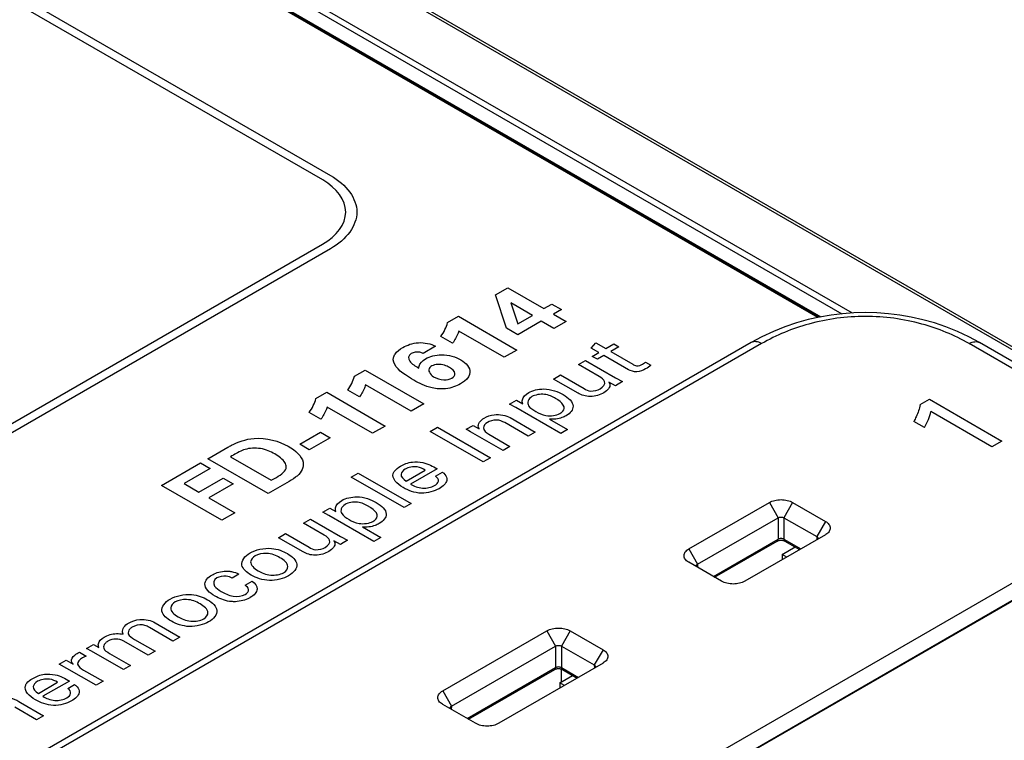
# Model space of a CAD drawing. Header units: inches. Extents: x 0 to 34, y 0 to 22.
# Tile 49 of 63: x 28.5 to 29.4, y 18.8 to 19.5. Entities that reach past the tile are written whole.
import ezdxf

# ---------------------------------------------------------------- set-up
doc = ezdxf.new("R2010")
doc.units = ezdxf.units.IN
doc.header["$LTSCALE"] = 1.87
doc.header["$MEASUREMENT"] = 0
doc.layers.get('0').update_dxf_attribs({"linetype": 'CONTINUOUS'})
doc.layers.add('DATUMCURVES', color=7, linetype='CONTINUOUS')

msp = doc.modelspace()

# ---------------------------------------------------------------- linework, layer by layer
at = {"color": 7, "linetype": 'CONTINUOUS'}
for p, q in [((32.29085, 17.53375), (27.56259, 20.26379)), ((32.29476, 17.53416), (27.56421, 20.26551)), ((29.2663, 19.20511), (27.75996, 20.07485)), ((29.26796, 19.20548), (27.7619, 20.07506)), ((27.8048, 20.06549), (29.2889, 19.2086)), ((27.80759, 20.0702), (29.29856, 19.20933)), ((27.78885, 20.06031), (29.26903, 19.20567)), ((29.20373, 19.18148), (28.46448, 18.75464)), ((29.21358, 19.18051), (28.47443, 18.75373)), ((29.62327, 19.05643), (29.40838, 19.18051)), ((29.63322, 19.05735), (29.41823, 19.18148)), ((29.62327, 19.05643), (28.78672, 18.57342)), ((29.63792, 19.04798), (28.80137, 18.56496)), ((29.624, 19.04036), (28.78672, 18.55692)), ((29.14526, 18.98778), (29.22086, 19.03144)), ((29.22086, 19.03144), (29.229, 19.0171)), ((29.24269, 19.03144), (29.23456, 19.0171)), ((29.24269, 19.03144), (29.27348, 19.01366)), ((29.15339, 18.97345), (29.229, 19.0171)), ((29.229, 19.0171), (29.229, 18.99682)), ((29.23456, 19.0171), (29.23456, 18.99682)), ((29.23456, 19.0171), (29.26534, 18.99933)), ((29.27348, 19.01366), (29.26534, 18.99933)), ((29.16838, 18.96183), (29.229, 18.99682)), ((29.16946, 18.9612), (29.22818, 18.99511)), ((29.27348, 19.00106), (29.19787, 18.9574)), ((29.23456, 18.99682), (29.25036, 18.98771)), ((29.23538, 18.99511), (29.24927, 18.98708)), ((29.26534, 18.99933), (29.26548, 18.99644)), ((29.2665, 18.99768), (29.26629, 18.9969)), ((29.27376, 19.00122), (29.27348, 19.00106)), ((29.14526, 18.98778), (29.15339, 18.97345)), ((29.23289, 18.98261), (29.24496, 18.98958)), ((29.14526, 18.97518), (29.14498, 18.97534)), ((29.17604, 18.9574), (29.14526, 18.97518)), ((29.23289, 18.98261), (29.23289, 18.97762)), ((29.23721, 18.98012), (29.23289, 18.98261)), ((29.15245, 18.97102), (29.15224, 18.9718)), ((29.15339, 18.97345), (29.15326, 18.97056)), ((28.9142, 18.85437), (29.01207, 18.91088)), ((29.01207, 18.91088), (29.0202, 18.89655)), ((29.0339, 18.91088), (29.02577, 18.89655)), ((29.0339, 18.91088), (29.06469, 18.89311)), ((28.92233, 18.84003), (29.0202, 18.89655)), ((29.0202, 18.89655), (29.0202, 18.87627)), ((29.02577, 18.89655), (29.02577, 18.87627)), ((29.02577, 18.89655), (29.05655, 18.87877)), ((29.06469, 18.89311), (29.05655, 18.87877)), ((28.93732, 18.82841), (29.0202, 18.87627)), ((28.9384, 18.82779), (29.01939, 18.87455)), ((29.06469, 18.8805), (28.96681, 18.82399)), ((29.02549, 18.875), (29.02549, 18.86286)), ((29.02577, 18.87627), (29.04156, 18.86715)), ((29.02658, 18.87455), (29.04048, 18.86653)), ((29.05655, 18.87877), (29.05668, 18.87588)), ((29.05771, 18.87712), (29.0575, 18.87635)), ((29.06497, 18.88067), (29.06469, 18.8805)), ((29.0241, 18.86206), (29.03616, 18.86902)), ((28.9142, 18.85437), (28.92233, 18.84003)), ((29.0241, 18.86206), (29.0241, 18.85707)), ((29.02842, 18.85956), (29.0241, 18.86206)), ((28.9142, 18.84177), (28.91392, 18.84193)), ((28.94498, 18.82399), (28.9142, 18.84177)), ((28.92139, 18.83761), (28.92117, 18.83839)), ((28.92233, 18.84003), (28.9222, 18.83715))]:
    msp.add_line(p, q, dxfattribs=at)
at = {"color": 40, "linetype": 'CONTINUOUS'}
for p, q in [((28.35015, 19.60341), (28.80894, 19.3385)), ((28.80158, 19.33425), (28.34278, 19.59915)), ((27.2844, 18.3979), (28.80155, 19.27388)), ((28.80891, 19.26962), (27.29177, 18.39364)), ((28.96373, 19.22628), (28.97544, 19.23304)), ((28.97544, 19.23304), (29.00919, 19.21344)), ((28.97402, 19.19495), (28.96373, 19.22628)), ((28.97811, 19.21889), (28.98461, 19.19899)), ((28.98399, 19.21531), (28.97811, 19.21889)), ((28.99843, 19.20697), (28.98399, 19.21531)), ((29.00919, 19.21344), (29.01666, 19.21775)), ((29.01666, 19.21775), (29.02569, 19.21254)), ((28.91879, 19.20033), (28.92892, 19.20618)), ((28.92892, 19.20618), (28.98373, 19.17453)), ((28.98461, 19.19899), (28.99843, 19.20697)), ((29.02569, 19.21254), (29.01823, 19.20823)), ((29.01823, 19.20823), (29.03016, 19.20134)), ((29.00662, 19.20152), (28.98462, 19.18882)), ((29.01855, 19.19463), (29.00662, 19.20152)), ((29.03016, 19.20134), (29.01855, 19.19463)), ((28.92342, 19.18088), (28.91251, 19.18718)), ((28.97188, 19.16769), (28.92924, 19.19231)), ((28.98462, 19.18882), (28.97402, 19.19495)), ((28.90747, 19.1781), (28.89584, 19.17139)), ((29.05357, 19.17628), (29.0579, 19.18117)), ((29.0579, 19.18117), (29.06719, 19.17581)), ((29.06719, 19.17581), (29.07489, 19.18025)), ((29.07963, 19.17751), (29.07193, 19.17307)), ((29.07489, 19.18025), (29.07963, 19.17751)), ((28.98373, 19.17453), (28.97188, 19.16769)), ((29.06079, 19.17211), (29.05357, 19.17628)), ((29.05467, 19.16858), (29.06079, 19.17211)), ((29.05942, 19.16584), (29.05467, 19.16858)), ((29.06554, 19.16937), (29.05942, 19.16584)), ((29.08858, 19.15607), (29.06554, 19.16937)), ((29.07193, 19.17307), (29.09264, 19.16111)), ((29.04163, 19.16088), (29.0483, 19.16474)), ((29.06116, 19.1496), (29.04163, 19.16088)), ((29.0483, 19.16474), (29.07636, 19.14854)), ((29.10186, 19.16112), (29.10461, 19.16309)), ((29.10461, 19.16309), (29.10962, 19.1602)), ((28.83143, 19.14989), (28.84156, 19.15574)), ((28.84156, 19.15574), (28.89637, 19.12409)), ((29.0181, 19.1473), (29.02471, 19.15112)), ((29.02471, 19.15112), (29.04692, 19.13829)), ((28.88452, 19.11724), (28.84187, 19.14186)), ((29.04128, 19.13392), (29.0181, 19.1473)), ((29.0763, 19.14103), (29.07023, 19.14437)), ((29.08303, 19.14492), (29.0763, 19.14103)), ((29.07636, 19.14854), (29.08303, 19.14492)), ((28.79521, 19.12897), (28.80533, 19.13482)), ((28.80533, 19.13482), (28.86015, 19.10317)), ((28.83606, 19.13044), (28.82515, 19.13674)), ((28.89637, 19.12409), (28.88452, 19.11724)), ((28.97706, 19.12361), (28.98359, 19.12738)), ((28.98291, 19.12047), (28.97706, 19.12361)), ((28.98359, 19.12738), (28.98944, 19.12416)), ((28.79984, 19.10952), (28.78892, 19.11582)), ((28.84829, 19.09633), (28.80565, 19.12095)), ((29.02507, 19.09613), (28.98291, 19.12047)), ((28.86015, 19.10317), (28.84829, 19.09633)), ((28.93629, 19.10007), (28.94276, 19.1038)), ((28.94276, 19.1038), (28.9484, 19.10062)), ((28.99434, 19.09371), (28.9724, 19.10638)), ((28.97749, 19.11107), (29.00095, 19.09753)), ((29.01434, 19.10971), (29.03147, 19.09982)), ((28.78011, 19.08607), (28.79959, 19.09732)), ((28.79959, 19.09732), (28.80846, 19.09219)), ((28.9026, 19.09809), (28.90948, 19.10206)), ((28.95226, 19.06941), (28.9026, 19.09809)), ((28.90948, 19.10206), (28.95914, 19.07338)), ((28.94036, 19.09781), (28.93629, 19.10007)), ((28.97089, 19.08017), (28.94036, 19.09781)), ((28.95748, 19.09539), (28.97736, 19.08391)), ((29.00095, 19.09753), (28.99434, 19.09371)), ((29.03147, 19.09982), (29.02507, 19.09613)), ((28.78898, 19.08095), (28.78011, 19.08607)), ((28.80846, 19.09219), (28.78898, 19.08095)), ((28.69363, 19.07241), (28.71248, 19.0832)), ((28.97736, 19.08391), (28.97089, 19.08017)), ((28.65018, 19.04741), (28.68678, 19.06854)), ((28.68678, 19.06854), (28.69588, 19.06329)), ((28.75025, 19.03972), (28.69363, 19.07241)), ((28.71515, 19.07422), (28.75324, 19.05223)), ((28.95914, 19.07338), (28.95226, 19.06941)), ((28.69588, 19.06329), (28.67146, 19.04918)), ((28.82841, 19.05518), (28.83489, 19.05891)), ((28.83489, 19.05891), (28.88448, 19.03028)), ((28.87987, 19.05145), (28.89781, 19.06181)), ((28.90897, 19.063), (28.88414, 19.04866)), ((28.90745, 19.05601), (28.91392, 19.05975)), ((28.67146, 19.04918), (28.68544, 19.04111)), ((28.68544, 19.04111), (28.70822, 19.05426)), ((28.71764, 19.04882), (28.69486, 19.03567)), ((28.70822, 19.05426), (28.71764, 19.04882)), ((28.76792, 19.04992), (28.75025, 19.03972)), ((28.75324, 19.05223), (28.75818, 19.05491)), ((28.87801, 19.02654), (28.82841, 19.05518)), ((28.70688, 19.01468), (28.65018, 19.04741)), ((28.69486, 19.03567), (28.71905, 19.02171)), ((28.88448, 19.03028), (28.87801, 19.02654)), ((28.71905, 19.02171), (28.70688, 19.01468)), ((28.80163, 19.02231), (28.80816, 19.02608)), ((28.80747, 19.01917), (28.80163, 19.02231)), ((28.80816, 19.02608), (28.81401, 19.02287)), ((28.78356, 19.01188), (28.79023, 19.01573)), ((28.80309, 19.0006), (28.78356, 19.01188)), ((28.79023, 19.01573), (28.8183, 18.99953)), ((28.84963, 18.99483), (28.80747, 19.01917)), ((28.76003, 18.9983), (28.76664, 19.00211)), ((28.76664, 19.00211), (28.78885, 18.98929)), ((28.8389, 19.00841), (28.85603, 18.99852)), ((28.78321, 18.98491), (28.76003, 18.9983)), ((28.81822, 18.99202), (28.81217, 18.99536)), ((28.82496, 18.99591), (28.81822, 18.99202)), ((28.8183, 18.99953), (28.82496, 18.99591)), ((28.85603, 18.99852), (28.84963, 18.99483)), ((28.72299, 18.96413), (28.71646, 18.96036)), ((28.72871, 18.95361), (28.73524, 18.95738)), ((28.64437, 18.91841), (28.66755, 18.90503)), ((28.66102, 18.90125), (28.63887, 18.91404)), ((28.63784, 18.88787), (28.615, 18.90106)), ((28.62504, 18.9028), (28.64437, 18.89164)), ((28.66755, 18.90503), (28.66102, 18.90125)), ((28.57326, 18.89078), (28.57959, 18.88712)), ((28.57999, 18.89434), (28.58653, 18.89812)), ((28.58473, 18.89176), (28.57999, 18.89434)), ((28.61466, 18.87449), (28.58473, 18.89176)), ((28.58653, 18.89812), (28.59154, 18.89522)), ((28.64437, 18.89164), (28.63784, 18.88787)), ((28.55414, 18.87941), (28.56068, 18.88319)), ((28.56068, 18.88319), (28.56748, 18.87942)), ((28.57808, 18.88657), (28.57615, 18.88553)), ((28.57959, 18.88712), (28.57808, 18.88657)), ((28.60158, 18.88958), (28.62119, 18.87826)), ((28.56149, 18.87557), (28.55414, 18.87941)), ((28.58901, 18.85968), (28.56149, 18.87557)), ((28.57718, 18.87406), (28.59555, 18.86346)), ((28.62119, 18.87826), (28.61466, 18.87449)), ((28.5638, 18.8637), (28.53897, 18.84937)), ((28.59555, 18.86346), (28.58901, 18.85968)), ((28.53469, 18.85215), (28.55264, 18.86251)), ((28.56228, 18.85672), (28.56875, 18.86045)), ((28.533, 18.82734), (28.51257, 18.83913)), ((28.518, 18.84362), (28.5396, 18.83115)), ((28.5396, 18.83115), (28.533, 18.82734))]:
    msp.add_line(p, q, dxfattribs=at)
at = {"color": 7, "linetype": 'CONTINUOUS'}
for points in [[(29.41823, 19.18148), (29.40822, 19.18689), (29.39741, 19.19195), (29.38657, 19.1963), (29.37573, 19.19998), (29.3649, 19.20302), (29.35408, 19.20547), (29.34329, 19.20734), (29.33252, 19.20866), (29.32176, 19.20945), (29.31101, 19.20971), (29.30026, 19.20945), (29.28951, 19.20867), (29.27873, 19.20735), (29.26794, 19.20548), (29.25713, 19.20304), (29.24629, 19.2), (29.23545, 19.19633), (29.22461, 19.19198), (29.2138, 19.18692), (29.20373, 19.18148)], [(29.22818, 18.99511), (29.22833, 18.99519), (29.2288, 18.9954), (29.2294, 18.9956), (29.2301, 18.99576), (29.23089, 18.99587), (29.23172, 18.99591), (29.23256, 18.99588), (29.23335, 18.99578), (29.23407, 18.99562), (29.23469, 18.99543), (29.23517, 18.99522), (29.23538, 18.99511)], [(29.01939, 18.87455), (29.01954, 18.87463), (29.02001, 18.87485), (29.02061, 18.87504), (29.02131, 18.87521), (29.0221, 18.87532), (29.02293, 18.87536), (29.02377, 18.87533), (29.02456, 18.87523), (29.02528, 18.87507), (29.02589, 18.87487), (29.02638, 18.87466), (29.02658, 18.87455)]]:
    msp.add_lwpolyline(points, dxfattribs=at)
at = {"color": 40, "linetype": 'CONTINUOUS'}
msp.add_arc((28.60743, 18.88795), 0.01513, 59.99893, 120.00107, dxfattribs=at)
for points, knots in [([(28.80155, 19.27388), (28.81488, 19.28158), (28.83147, 19.30406), (28.81491, 19.32655), (28.80158, 19.33425)], [0, 0, 0, 0, 0.500112, 1, 1, 1, 1]), ([(28.80894, 19.3385), (28.82416, 19.32972), (28.84305, 19.30406), (28.82413, 19.27841), (28.80891, 19.26962)], [0, 0, 0, 0, 0.499915, 1, 1, 1, 1]), ([(28.92924, 19.19231), (28.92907, 19.19161), (28.9278, 19.1877), (28.92562, 19.18389), (28.92342, 19.18088)], [0, 0, 0, 0, 0.177172, 1, 1, 1, 1]), ([(28.87683, 19.17692), (28.88072, 19.17917), (28.89112, 19.1831), (28.90334, 19.18037), (28.90747, 19.1781)], [0, 0, 0, 0, 0.491412, 1, 1, 1, 1]), ([(28.86805, 19.1674), (28.86833, 19.16855), (28.87002, 19.17209), (28.8738, 19.17517), (28.87683, 19.17692)], [0, 0, 0, 0, 0.318863, 1, 1, 1, 1]), ([(28.8847, 19.17121), (28.88171, 19.16949), (28.88168, 19.16289), (28.88863, 19.15952), (28.89183, 19.15756)], [0, 0, 0, 0, 0.47531, 1, 1, 1, 1]), ([(28.89584, 19.17139), (28.89494, 19.17185), (28.89157, 19.17327), (28.88667, 19.17235), (28.8847, 19.17121)], [0, 0, 0, 0, 0.303257, 1, 1, 1, 1]), ([(28.8982, 19.16631), (28.90204, 19.16853), (28.91438, 19.17183), (28.92656, 19.16807), (28.93125, 19.16536)], [0, 0, 0, 0, 0.449826, 1, 1, 1, 1]), ([(28.88705, 19.14618), (28.88431, 19.14777), (28.8749, 19.15348), (28.86653, 19.16163), (28.86805, 19.1674)], [0, 0, 0, 0, 0.277413, 1, 1, 1, 1]), ([(28.89183, 19.15756), (28.89188, 19.15817), (28.8922, 19.16137), (28.89503, 19.16448), (28.8982, 19.16631)], [0, 0, 0, 0, 0.190125, 1, 1, 1, 1]), ([(28.90401, 19.1596), (28.90332, 19.1592), (28.8995, 19.15629), (28.90206, 19.15157), (28.90574, 19.14945)], [0, 0, 0, 0, 0.159473, 1, 1, 1, 1]), ([(28.9205, 19.15825), (28.91915, 19.15903), (28.91475, 19.16128), (28.90683, 19.16123), (28.90401, 19.1596)], [0, 0, 0, 0, 0.324199, 1, 1, 1, 1]), ([(29.09264, 19.16111), (29.09364, 19.16053), (29.09654, 19.15899), (29.1004, 19.16028), (29.10186, 19.16112)], [0, 0, 0, 0, 0.407515, 1, 1, 1, 1]), ([(28.90574, 19.14945), (28.9083, 19.14797), (28.91417, 19.1456), (28.9209, 19.14714), (28.92278, 19.14822)], [0, 0, 0, 0, 0.575948, 1, 1, 1, 1]), ([(28.92278, 19.14822), (28.9246, 19.14927), (28.92737, 19.15317), (28.9232, 19.15669), (28.9205, 19.15825)], [0, 0, 0, 0, 0.402548, 1, 1, 1, 1]), ([(28.93973, 19.15375), (28.93956, 19.15081), (28.93705, 19.14662), (28.93229, 19.14356), (28.93087, 19.14273)], [0, 0, 0, 0, 0.717258, 1, 1, 1, 1]), ([(29.10468, 19.15686), (29.10242, 19.15556), (29.09706, 19.15273), (29.09064, 19.15488), (29.08858, 19.15607)], [0, 0, 0, 0, 0.522875, 1, 1, 1, 1]), ([(28.84187, 19.14186), (28.84171, 19.14117), (28.84044, 19.13726), (28.83826, 19.13345), (28.83606, 19.13044)], [0, 0, 0, 0, 0.17718, 1, 1, 1, 1]), ([(28.93087, 19.14273), (28.92709, 19.14055), (28.91837, 19.13721), (28.90087, 19.13871), (28.89207, 19.14328), (28.88705, 19.14618)], [0, 0, 0, 0, 0.32009, 0.574176, 1, 1, 1, 1]), ([(29.07023, 19.14437), (29.07057, 19.14376), (29.07231, 19.14033), (29.06906, 19.13646), (29.0655, 19.1344)], [0, 0, 0, 0, 0.178649, 1, 1, 1, 1]), ([(28.98944, 19.12416), (28.98894, 19.1253), (28.98837, 19.12911), (28.99179, 19.13275), (28.99494, 19.13457)], [0, 0, 0, 0, 0.313429, 1, 1, 1, 1]), ([(28.99804, 19.1308), (28.99445, 19.12873), (28.99234, 19.12221), (28.99899, 19.11833), (29.00175, 19.11674)], [0, 0, 0, 0, 0.565347, 1, 1, 1, 1]), ([(28.99494, 19.13457), (28.99856, 19.13666), (29.01112, 19.13982), (29.02252, 19.1354), (29.02734, 19.13262)], [0, 0, 0, 0, 0.429194, 1, 1, 1, 1]), ([(29.02019, 19.12897), (29.01724, 19.13067), (29.01048, 19.13417), (29.0009, 19.13245), (28.99804, 19.1308)], [0, 0, 0, 0, 0.507172, 1, 1, 1, 1]), ([(29.02734, 19.13262), (29.03229, 19.12976), (29.03999, 19.1227), (29.03403, 19.11512), (29.03009, 19.11285)], [0, 0, 0, 0, 0.556796, 1, 1, 1, 1]), ([(29.0655, 19.1344), (29.06216, 19.13247), (29.05329, 19.12934), (29.04426, 19.1322), (29.04128, 19.13392)], [0, 0, 0, 0, 0.528478, 1, 1, 1, 1]), ([(29.04692, 19.13829), (29.04866, 19.13729), (29.05356, 19.13495), (29.05969, 19.13685), (29.06191, 19.13813)], [0, 0, 0, 0, 0.439532, 1, 1, 1, 1]), ([(29.02817, 19.12111), (29.02753, 19.12352), (29.0245, 19.1263), (29.02094, 19.12854), (29.02019, 19.12897)], [0, 0, 0, 0, 0.798722, 1, 1, 1, 1]), ([(28.80565, 19.12095), (28.80548, 19.12025), (28.80421, 19.11634), (28.80203, 19.11254), (28.79984, 19.10952)], [0, 0, 0, 0, 0.177204, 1, 1, 1, 1]), ([(28.95321, 19.11063), (28.95576, 19.11211), (28.96356, 19.11526), (28.9738, 19.11321), (28.97749, 19.11107)], [0, 0, 0, 0, 0.408666, 1, 1, 1, 1]), ([(29.00175, 19.11674), (29.00445, 19.11518), (29.01094, 19.11161), (29.02105, 19.11311), (29.02424, 19.11495)], [0, 0, 0, 0, 0.458846, 1, 1, 1, 1]), ([(29.03009, 19.11285), (29.02891, 19.11217), (29.02456, 19.11006), (29.01825, 19.10917), (29.01434, 19.10971)], [0, 0, 0, 0, 0.292513, 1, 1, 1, 1]), ([(29.02424, 19.11495), (29.02475, 19.11524), (29.02731, 19.11689), (29.02866, 19.11932), (29.02817, 19.12111)], [0, 0, 0, 0, 0.187345, 1, 1, 1, 1]), ([(28.9484, 19.10062), (28.94814, 19.1011), (28.94647, 19.10452), (28.94949, 19.10849), (28.95321, 19.11063)], [0, 0, 0, 0, 0.142343, 1, 1, 1, 1]), ([(28.95617, 19.10654), (28.95392, 19.10524), (28.95066, 19.10099), (28.95473, 19.09697), (28.95748, 19.09539)], [0, 0, 0, 0, 0.450672, 1, 1, 1, 1]), ([(28.71248, 19.0832), (28.71362, 19.08386), (28.7205, 19.08766), (28.72926, 19.09085), (28.73713, 19.09155)], [0, 0, 0, 0, 0.168503, 1, 1, 1, 1]), ([(28.72866, 19.08111), (28.72778, 19.08083), (28.7227, 19.07896), (28.71854, 19.07637), (28.71515, 19.07422)], [0, 0, 0, 0, 0.165631, 1, 1, 1, 1]), ([(28.75653, 19.07699), (28.75279, 19.07915), (28.7444, 19.083), (28.73291, 19.0825), (28.72866, 19.08111)], [0, 0, 0, 0, 0.519439, 1, 1, 1, 1]), ([(28.76745, 19.06479), (28.76745, 19.06616), (28.76568, 19.07081), (28.76056, 19.07466), (28.75653, 19.07699)], [0, 0, 0, 0, 0.292636, 1, 1, 1, 1]), ([(28.76909, 19.08425), (28.77607, 19.08022), (28.78669, 19.07082), (28.7819, 19.05986), (28.77749, 19.05618)], [0, 0, 0, 0, 0.560411, 1, 1, 1, 1]), ([(28.87464, 19.06551), (28.8777, 19.06727), (28.8844, 19.07004), (28.89837, 19.06912), (28.9051, 19.06535), (28.90897, 19.063)], [0, 0, 0, 0, 0.32718, 0.575191, 1, 1, 1, 1]), ([(28.86776, 19.05859), (28.868, 19.05938), (28.8694, 19.06197), (28.87233, 19.06417), (28.87464, 19.06551)], [0, 0, 0, 0, 0.29701, 1, 1, 1, 1]), ([(28.87911, 19.06276), (28.87691, 19.06149), (28.87318, 19.05738), (28.87706, 19.05313), (28.87987, 19.05145)], [0, 0, 0, 0, 0.435773, 1, 1, 1, 1]), ([(28.89781, 19.06181), (28.89571, 19.06308), (28.89003, 19.06597), (28.88186, 19.06435), (28.87911, 19.06276)], [0, 0, 0, 0, 0.438924, 1, 1, 1, 1]), ([(28.91392, 19.05975), (28.91435, 19.05943), (28.91666, 19.05776), (28.91806, 19.0556), (28.91818, 19.05387)], [0, 0, 0, 0, 0.189319, 1, 1, 1, 1]), ([(28.77749, 19.05618), (28.77704, 19.0558), (28.77419, 19.05355), (28.77076, 19.05157), (28.76792, 19.04992)], [0, 0, 0, 0, 0.166526, 1, 1, 1, 1]), ([(28.88414, 19.04866), (28.88714, 19.04686), (28.89447, 19.04347), (28.90368, 19.04557), (28.90649, 19.0472)], [0, 0, 0, 0, 0.521149, 1, 1, 1, 1]), ([(28.90649, 19.0472), (28.90839, 19.04829), (28.91161, 19.05134), (28.90924, 19.05473), (28.90745, 19.05601)], [0, 0, 0, 0, 0.484162, 1, 1, 1, 1]), ([(28.91818, 19.05387), (28.91824, 19.0533), (28.91809, 19.04976), (28.91451, 19.04642), (28.91089, 19.04433)], [0, 0, 0, 0, 0.162078, 1, 1, 1, 1]), ([(28.91089, 19.04433), (28.90657, 19.04184), (28.89349, 19.03794), (28.88169, 19.04269), (28.87718, 19.04529)], [0, 0, 0, 0, 0.489663, 1, 1, 1, 1]), ([(28.81401, 19.02287), (28.81351, 19.02401), (28.81293, 19.02782), (28.81636, 19.03146), (28.8195, 19.03328)], [0, 0, 0, 0, 0.313437, 1, 1, 1, 1]), ([(28.8226, 19.02951), (28.81901, 19.02743), (28.81691, 19.02092), (28.82356, 19.01704), (28.82631, 19.01545)], [0, 0, 0, 0, 0.565363, 1, 1, 1, 1]), ([(28.8195, 19.03328), (28.82313, 19.03537), (28.83568, 19.03852), (28.84709, 19.03411), (28.8519, 19.03133)], [0, 0, 0, 0, 0.429098, 1, 1, 1, 1]), ([(28.84475, 19.02767), (28.8418, 19.02938), (28.83504, 19.03287), (28.82547, 19.03116), (28.8226, 19.02951)], [0, 0, 0, 0, 0.50728, 1, 1, 1, 1]), ([(28.8519, 19.03133), (28.85686, 19.02847), (28.86455, 19.0214), (28.8586, 19.01383), (28.85465, 19.01155)], [0, 0, 0, 0, 0.556887, 1, 1, 1, 1]), ([(28.85273, 19.01981), (28.85209, 19.02222), (28.84906, 19.025), (28.8455, 19.02724), (28.84475, 19.02767)], [0, 0, 0, 0, 0.798721, 1, 1, 1, 1]), ([(28.82631, 19.01545), (28.82901, 19.01389), (28.8355, 19.01031), (28.84562, 19.01182), (28.8488, 19.01366)], [0, 0, 0, 0, 0.458753, 1, 1, 1, 1]), ([(28.85465, 19.01155), (28.85348, 19.01087), (28.84912, 19.00876), (28.84281, 19.00787), (28.8389, 19.00841)], [0, 0, 0, 0, 0.29262, 1, 1, 1, 1]), ([(28.8488, 19.01366), (28.84931, 19.01395), (28.85187, 19.01559), (28.85322, 19.01803), (28.85273, 19.01981)], [0, 0, 0, 0, 0.187555, 1, 1, 1, 1]), ([(28.81217, 18.99536), (28.8125, 18.99476), (28.81424, 18.99133), (28.81099, 18.98745), (28.80742, 18.98539)], [0, 0, 0, 0, 0.178539, 1, 1, 1, 1]), ([(28.73454, 18.96317), (28.7302, 18.96567), (28.72198, 18.97277), (28.72846, 18.98111), (28.7335, 18.98402)], [0, 0, 0, 0, 0.462461, 1, 1, 1, 1]), ([(28.7335, 18.98402), (28.73852, 18.98692), (28.7528, 18.99034), (28.76445, 18.98569), (28.76852, 18.98334)], [0, 0, 0, 0, 0.552078, 1, 1, 1, 1]), ([(28.76143, 18.97949), (28.75804, 18.98145), (28.75033, 18.98485), (28.74093, 18.98282), (28.73825, 18.98128)], [0, 0, 0, 0, 0.559072, 1, 1, 1, 1]), ([(28.76852, 18.98334), (28.7731, 18.98069), (28.7808, 18.97335), (28.77429, 18.96531), (28.76955, 18.96257)], [0, 0, 0, 0, 0.491089, 1, 1, 1, 1]), ([(28.80742, 18.98539), (28.80408, 18.98346), (28.79522, 18.98034), (28.78619, 18.98319), (28.78321, 18.98491)], [0, 0, 0, 0, 0.5283, 1, 1, 1, 1]), ([(28.78885, 18.98929), (28.79059, 18.98828), (28.79549, 18.98595), (28.80162, 18.98784), (28.80384, 18.98912)], [0, 0, 0, 0, 0.439548, 1, 1, 1, 1]), ([(28.73825, 18.98128), (28.73577, 18.97985), (28.73157, 18.9746), (28.73706, 18.9695), (28.74087, 18.9673)], [0, 0, 0, 0, 0.394234, 1, 1, 1, 1]), ([(28.76488, 18.96543), (28.76744, 18.96691), (28.77118, 18.97245), (28.76522, 18.9773), (28.76143, 18.97949)], [0, 0, 0, 0, 0.403614, 1, 1, 1, 1]), ([(28.69755, 18.96326), (28.69827, 18.96368), (28.70232, 18.96575), (28.708, 18.96713), (28.7124, 18.96691)], [0, 0, 0, 0, 0.187691, 1, 1, 1, 1]), ([(28.7124, 18.96691), (28.71365, 18.96685), (28.71757, 18.96647), (28.72097, 18.96514), (28.72299, 18.96413)], [0, 0, 0, 0, 0.317996, 1, 1, 1, 1]), ([(28.74087, 18.9673), (28.74413, 18.96541), (28.75177, 18.96198), (28.76188, 18.9637), (28.76488, 18.96543)], [0, 0, 0, 0, 0.521347, 1, 1, 1, 1]), ([(28.7005, 18.94343), (28.69529, 18.94644), (28.68759, 18.9537), (28.69383, 18.96111), (28.69755, 18.96326)], [0, 0, 0, 0, 0.58372, 1, 1, 1, 1]), ([(28.70236, 18.96056), (28.69917, 18.95871), (28.69797, 18.95275), (28.7039, 18.94934), (28.70642, 18.94788)], [0, 0, 0, 0, 0.558676, 1, 1, 1, 1]), ([(28.71646, 18.96036), (28.71489, 18.96112), (28.71052, 18.96298), (28.70452, 18.9618), (28.70236, 18.96056)], [0, 0, 0, 0, 0.402119, 1, 1, 1, 1]), ([(28.73524, 18.95738), (28.73823, 18.95543), (28.74228, 18.9497), (28.73722, 18.94422), (28.73366, 18.94217)], [0, 0, 0, 0, 0.472718, 1, 1, 1, 1]), ([(28.76955, 18.96257), (28.76495, 18.95991), (28.75142, 18.95616), (28.73903, 18.96057), (28.73454, 18.96317)], [0, 0, 0, 0, 0.505896, 1, 1, 1, 1]), ([(28.70642, 18.94788), (28.70964, 18.94602), (28.71596, 18.94229), (28.72602, 18.9434), (28.72871, 18.94495)], [0, 0, 0, 0, 0.545244, 1, 1, 1, 1]), ([(28.72871, 18.94495), (28.7308, 18.94615), (28.73342, 18.94953), (28.7304, 18.95254), (28.72871, 18.95361)], [0, 0, 0, 0, 0.54163, 1, 1, 1, 1]), ([(28.65954, 18.91986), (28.6552, 18.92237), (28.64698, 18.92947), (28.65345, 18.9378), (28.65849, 18.94071)], [0, 0, 0, 0, 0.462504, 1, 1, 1, 1]), ([(28.65849, 18.94071), (28.66351, 18.94361), (28.6778, 18.94704), (28.68945, 18.94238), (28.69352, 18.94003)], [0, 0, 0, 0, 0.5522, 1, 1, 1, 1]), ([(28.66324, 18.93797), (28.66076, 18.93654), (28.65656, 18.93129), (28.66205, 18.92619), (28.66586, 18.92399)], [0, 0, 0, 0, 0.394234, 1, 1, 1, 1]), ([(28.68642, 18.93618), (28.68303, 18.93814), (28.67532, 18.94154), (28.66592, 18.93951), (28.66324, 18.93797)], [0, 0, 0, 0, 0.559072, 1, 1, 1, 1]), ([(28.69352, 18.94003), (28.6981, 18.93739), (28.70579, 18.93004), (28.69929, 18.922), (28.69455, 18.91926)], [0, 0, 0, 0, 0.491156, 1, 1, 1, 1]), ([(28.71784, 18.9382), (28.71664, 18.93825), (28.71007, 18.93881), (28.70431, 18.94123), (28.7005, 18.94343)], [0, 0, 0, 0, 0.183367, 1, 1, 1, 1]), ([(28.73366, 18.94217), (28.73291, 18.94173), (28.72859, 18.93951), (28.72259, 18.93807), (28.71784, 18.9382)], [0, 0, 0, 0, 0.182644, 1, 1, 1, 1]), ([(28.68987, 18.92212), (28.69243, 18.9236), (28.69618, 18.92914), (28.69021, 18.93399), (28.68642, 18.93618)], [0, 0, 0, 0, 0.403743, 1, 1, 1, 1]), ([(28.61946, 18.91817), (28.6223, 18.91981), (28.63066, 18.92311), (28.64073, 18.92051), (28.64437, 18.91841)], [0, 0, 0, 0, 0.438412, 1, 1, 1, 1]), ([(28.69455, 18.91926), (28.68995, 18.91661), (28.67642, 18.91285), (28.66403, 18.91727), (28.65954, 18.91986)], [0, 0, 0, 0, 0.50597, 1, 1, 1, 1]), ([(28.66586, 18.92399), (28.66912, 18.92211), (28.67676, 18.91867), (28.68688, 18.92039), (28.68987, 18.92212)], [0, 0, 0, 0, 0.521461, 1, 1, 1, 1]), ([(28.61431, 18.90772), (28.61406, 18.90831), (28.61265, 18.91192), (28.61567, 18.91598), (28.61946, 18.91817)], [0, 0, 0, 0, 0.162245, 1, 1, 1, 1]), ([(28.62284, 18.91432), (28.6219, 18.91377), (28.61943, 18.91194), (28.6187, 18.90947), (28.61913, 18.90797)], [0, 0, 0, 0, 0.3348, 1, 1, 1, 1]), ([(28.63887, 18.91404), (28.63821, 18.91442), (28.63637, 18.91542), (28.63407, 18.91621), (28.63248, 18.91638)], [0, 0, 0, 0, 0.365136, 1, 1, 1, 1]), ([(28.59154, 18.89522), (28.59107, 18.89633), (28.59031, 18.89988), (28.59366, 18.90328), (28.59656, 18.90495)], [0, 0, 0, 0, 0.325474, 1, 1, 1, 1]), ([(28.59987, 18.90106), (28.59888, 18.90048), (28.59638, 18.89857), (28.59568, 18.89604), (28.59608, 18.8945)], [0, 0, 0, 0, 0.342009, 1, 1, 1, 1]), ([(28.59656, 18.90495), (28.59818, 18.90588), (28.60312, 18.90834), (28.61043, 18.9085), (28.61431, 18.90772)], [0, 0, 0, 0, 0.357992, 1, 1, 1, 1]), ([(28.56748, 18.87942), (28.56668, 18.8802), (28.56469, 18.88312), (28.56671, 18.88642), (28.56893, 18.88812)], [0, 0, 0, 0, 0.299641, 1, 1, 1, 1]), ([(28.57615, 18.88553), (28.57343, 18.88397), (28.5691, 18.87935), (28.57463, 18.87554), (28.57718, 18.87406)], [0, 0, 0, 0, 0.515065, 1, 1, 1, 1]), ([(28.52259, 18.8593), (28.52283, 18.86008), (28.52422, 18.86267), (28.52715, 18.86487), (28.52946, 18.86621)], [0, 0, 0, 0, 0.29716, 1, 1, 1, 1]), ([(28.52946, 18.86621), (28.53252, 18.86797), (28.53923, 18.87074), (28.5532, 18.86983), (28.55993, 18.86605), (28.5638, 18.8637)], [0, 0, 0, 0, 0.327288, 0.575299, 1, 1, 1, 1]), ([(28.53394, 18.86347), (28.53173, 18.86219), (28.52801, 18.85808), (28.53189, 18.85383), (28.53469, 18.85215)], [0, 0, 0, 0, 0.435921, 1, 1, 1, 1]), ([(28.55264, 18.86251), (28.55054, 18.86378), (28.54486, 18.86667), (28.53669, 18.86505), (28.53394, 18.86347)], [0, 0, 0, 0, 0.439045, 1, 1, 1, 1]), ([(28.56131, 18.84789), (28.56321, 18.84899), (28.56643, 18.85204), (28.56406, 18.85543), (28.56228, 18.85672)], [0, 0, 0, 0, 0.484266, 1, 1, 1, 1]), ([(28.573, 18.85457), (28.57307, 18.854), (28.57292, 18.85046), (28.56934, 18.84713), (28.56572, 18.84504)], [0, 0, 0, 0, 0.161883, 1, 1, 1, 1]), ([(28.56875, 18.86045), (28.56918, 18.86013), (28.57148, 18.85846), (28.57289, 18.8563), (28.573, 18.85457)], [0, 0, 0, 0, 0.189331, 1, 1, 1, 1]), ([(28.50878, 18.84759), (28.50933, 18.84749), (28.51291, 18.84663), (28.51568, 18.84496), (28.518, 18.84362)], [0, 0, 0, 0, 0.149792, 1, 1, 1, 1]), ([(28.56572, 18.84504), (28.5614, 18.84254), (28.54832, 18.83864), (28.53652, 18.84339), (28.53201, 18.846)], [0, 0, 0, 0, 0.489663, 1, 1, 1, 1]), ([(28.53897, 18.84937), (28.54196, 18.84756), (28.54929, 18.84417), (28.5585, 18.84627), (28.56131, 18.84789)], [0, 0, 0, 0, 0.521238, 1, 1, 1, 1])]:
    msp.add_open_spline(points, degree=3, knots=knots, dxfattribs=at)
at = {"color": 7, "linetype": 'CONTINUOUS'}
for points, knots in [([(29.40838, 19.18051), (29.39452, 19.18851), (29.36282, 19.20158), (29.31098, 19.20848), (29.25914, 19.20158), (29.22744, 19.18851), (29.21358, 19.18051)], [0, 0, 0, 0, 0.236466, 0.499998, 0.763531, 1, 1, 1, 1]), ([(29.21358, 19.18051), (29.21271, 19.18101), (29.211, 19.18182), (29.20835, 19.18246), (29.20588, 19.1824), (29.20438, 19.18186), (29.20373, 19.18148)], [0, 0, 0, 0, 0.28981, 0.549056, 0.782233, 1, 1, 1, 1]), ([(29.40838, 19.18051), (29.40925, 19.18101), (29.41096, 19.18182), (29.41361, 19.18246), (29.41608, 19.1824), (29.41758, 19.18186), (29.41823, 19.18148)], [0, 0, 0, 0, 0.28981, 0.549056, 0.782233, 1, 1, 1, 1]), ([(29.22086, 19.03144), (29.22241, 19.03233), (29.22602, 19.03364), (29.23178, 19.03426), (29.23754, 19.03364), (29.24115, 19.03233), (29.24269, 19.03144)], [0, 0, 0, 0, 0.237353, 0.500214, 0.763035, 1, 1, 1, 1]), ([(29.229, 19.0171), (29.2294, 19.0173), (29.23032, 19.01758), (29.23178, 19.01771), (29.23324, 19.01758), (29.23416, 19.0173), (29.23456, 19.0171)], [0, 0, 0, 0, 0.235313, 0.500217, 0.765078, 1, 1, 1, 1]), ([(29.27348, 19.01366), (29.27415, 19.01328), (29.27536, 19.01244), (29.27681, 19.01093), (29.27775, 19.00926), (29.2781, 19.00748), (29.27783, 19.0057), (29.27697, 19.004), (29.27558, 19.00247), (29.27441, 19.00162), (29.27376, 19.00122)], [0, 0, 0, 0, 0.145596, 0.276097, 0.393575, 0.503106, 0.612107, 0.728148, 0.856804, 1, 1, 1, 1]), ([(29.229, 18.99682), (29.22899, 18.99647), (29.22888, 18.9958), (29.22844, 18.99525), (29.22818, 18.99511)], [0, 0, 0, 0, 0.548535, 1, 1, 1, 1]), ([(29.23456, 18.99682), (29.23416, 18.99704), (29.23324, 18.99736), (29.23178, 18.99751), (29.23031, 18.99736), (29.22939, 18.99704), (29.229, 18.99682)], [0, 0, 0, 0, 0.236421, 0.5, 0.763578, 1, 1, 1, 1]), ([(29.23538, 18.99511), (29.23512, 18.99525), (29.23467, 18.9958), (29.23457, 18.99647), (29.23456, 18.99682)], [0, 0, 0, 0, 0.451465, 1, 1, 1, 1]), ([(29.26534, 18.99933), (29.26566, 18.99912), (29.2662, 18.99866), (29.26649, 18.99798), (29.2665, 18.99768)], [0, 0, 0, 0, 0.554031, 1, 1, 1, 1]), ([(29.14498, 18.97534), (29.14433, 18.97574), (29.14316, 18.97659), (29.14177, 18.97813), (29.1409, 18.97982), (29.14064, 18.9816), (29.14099, 18.98338), (29.14193, 18.98506), (29.14338, 18.98657), (29.14459, 18.9874), (29.14526, 18.98778)], [0, 0, 0, 0, 0.143562, 0.27214, 0.388198, 0.497206, 0.606765, 0.724263, 0.854919, 1, 1, 1, 1]), ([(29.15224, 18.9718), (29.15225, 18.97211), (29.15254, 18.97278), (29.15307, 18.97324), (29.15339, 18.97345)], [0, 0, 0, 0, 0.446338, 1, 1, 1, 1]), ([(29.19787, 18.9574), (29.19632, 18.95651), (29.19272, 18.9552), (29.18695, 18.95458), (29.18119, 18.9552), (29.17759, 18.95651), (29.17604, 18.9574)], [0, 0, 0, 0, 0.237353, 0.500214, 0.763035, 1, 1, 1, 1]), ([(29.01207, 18.91088), (29.01362, 18.91178), (29.01723, 18.91308), (29.02299, 18.91371), (29.02875, 18.91308), (29.03236, 18.91178), (29.0339, 18.91088)], [0, 0, 0, 0, 0.237353, 0.500214, 0.763035, 1, 1, 1, 1]), ([(29.0202, 18.89655), (29.02061, 18.89674), (29.02153, 18.89703), (29.02299, 18.89716), (29.02445, 18.89703), (29.02537, 18.89674), (29.02577, 18.89655)], [0, 0, 0, 0, 0.235313, 0.500217, 0.765078, 1, 1, 1, 1]), ([(29.06469, 18.89311), (29.06535, 18.89272), (29.06657, 18.89189), (29.06802, 18.89038), (29.06896, 18.8887), (29.06931, 18.88693), (29.06904, 18.88514), (29.06818, 18.88345), (29.06679, 18.88191), (29.06562, 18.88106), (29.06497, 18.88067)], [0, 0, 0, 0, 0.145596, 0.276097, 0.393575, 0.503106, 0.612107, 0.728148, 0.856804, 1, 1, 1, 1]), ([(29.0202, 18.87627), (29.0202, 18.87591), (29.02009, 18.87524), (29.01965, 18.8747), (29.01939, 18.87455)], [0, 0, 0, 0, 0.548535, 1, 1, 1, 1]), ([(29.02577, 18.87627), (29.02537, 18.87649), (29.02445, 18.8768), (29.02299, 18.87696), (29.02152, 18.8768), (29.0206, 18.87649), (29.0202, 18.87627)], [0, 0, 0, 0, 0.236421, 0.5, 0.763578, 1, 1, 1, 1]), ([(29.02658, 18.87455), (29.02633, 18.8747), (29.02588, 18.87524), (29.02578, 18.87591), (29.02577, 18.87627)], [0, 0, 0, 0, 0.451465, 1, 1, 1, 1]), ([(29.05655, 18.87877), (29.05687, 18.87856), (29.05741, 18.87811), (29.0577, 18.87743), (29.05771, 18.87712)], [0, 0, 0, 0, 0.554031, 1, 1, 1, 1]), ([(28.91392, 18.84193), (28.91327, 18.84233), (28.91209, 18.84318), (28.9107, 18.84471), (28.90984, 18.84641), (28.90957, 18.84819), (28.90993, 18.84997), (28.91086, 18.85164), (28.91232, 18.85316), (28.91353, 18.85399), (28.9142, 18.85437)], [0, 0, 0, 0, 0.143562, 0.27214, 0.388198, 0.497206, 0.606765, 0.724263, 0.854919, 1, 1, 1, 1]), ([(28.92117, 18.83839), (28.92119, 18.83869), (28.92147, 18.83937), (28.92201, 18.83982), (28.92233, 18.84003)], [0, 0, 0, 0, 0.446338, 1, 1, 1, 1]), ([(28.96681, 18.82399), (28.96526, 18.8231), (28.96166, 18.82179), (28.95589, 18.82116), (28.95013, 18.82179), (28.94653, 18.8231), (28.94498, 18.82399)], [0, 0, 0, 0, 0.237353, 0.500214, 0.763035, 1, 1, 1, 1])]:
    msp.add_open_spline(points, degree=3, knots=knots, dxfattribs=at)
at = {"color": 40, "linetype": 'CONTINUOUS'}
for points in [[(28.91251, 19.18718), (28.91542, 19.1914), (28.91755, 19.19584), (28.91879, 19.20033)], [(28.93125, 19.16536), (28.93639, 19.16239), (28.94002, 19.15795), (28.93973, 19.15375)], [(29.10962, 19.1602), (29.10818, 19.159), (29.10647, 19.1579), (29.10468, 19.15686)], [(28.82515, 19.13674), (28.82806, 19.14096), (28.83019, 19.1454), (28.83143, 19.14989)], [(29.06619, 19.14504), (29.06564, 19.14682), (29.06337, 19.14833), (29.06116, 19.1496)], [(29.06191, 19.13813), (29.06491, 19.13986), (29.06699, 19.14264), (29.06619, 19.14504)], [(28.78892, 19.11582), (28.79184, 19.12005), (28.79396, 19.12448), (28.79521, 19.12897)], [(28.96463, 19.10873), (28.96154, 19.10869), (28.95836, 19.1078), (28.95617, 19.10654)], [(28.9724, 19.10638), (28.97033, 19.10758), (28.96756, 19.10873), (28.96463, 19.10873)], [(28.73713, 19.09155), (28.74846, 19.09254), (28.76099, 19.08892), (28.76909, 19.08425)], [(28.75818, 19.05491), (28.76277, 19.05756), (28.76744, 19.06105), (28.76745, 19.06479)], [(28.87718, 19.04529), (28.87132, 19.04868), (28.8663, 19.05388), (28.86776, 19.05859)], [(28.80811, 18.99603), (28.80757, 18.99781), (28.8053, 18.99932), (28.80309, 19.0006)], [(28.80384, 18.98912), (28.80684, 18.99085), (28.80892, 18.99363), (28.80811, 18.99603)], [(28.63248, 18.91638), (28.6291, 18.91673), (28.62526, 18.91572), (28.62284, 18.91432)], [(28.61913, 18.90797), (28.61972, 18.90593), (28.62251, 18.90426), (28.62504, 18.9028)], [(28.56893, 18.88812), (28.5702, 18.88909), (28.57168, 18.88997), (28.57326, 18.89078)], [(28.59608, 18.8945), (28.59661, 18.89257), (28.59919, 18.89096), (28.60158, 18.88958)], [(28.53201, 18.846), (28.52615, 18.84938), (28.52112, 18.85458), (28.52259, 18.8593)]]:
    msp.add_open_spline(points, degree=3, dxfattribs=at)
at = {"layer": 'DATUMCURVES', "color": 4, "linetype": 'CONTINUOUS'}
for p, q in [((29.36229, 19.12327), (29.37103, 19.12831)), ((29.37103, 19.12831), (29.43895, 19.08909)), ((29.42953, 19.08366), (29.3723, 19.1167)), ((29.36632, 19.1019), (29.3565, 19.10757)), ((29.43895, 19.08909), (29.42953, 19.08366))]:
    msp.add_line(p, q, dxfattribs=at)
msp.add_open_spline([(29.36229, 19.12327), (29.36173, 19.1194), (29.35978, 19.11413), (29.35726, 19.10898), (29.3565, 19.10757)], degree=3, knots=[0, 0, 0, 0, 0.725072, 1, 1, 1, 1], dxfattribs=at)
msp.add_open_spline([(29.36632, 19.1019), (29.36928, 19.10667), (29.37152, 19.11165), (29.3723, 19.1167)], degree=3, dxfattribs=at)

doc.saveas('drawing.dxf')
